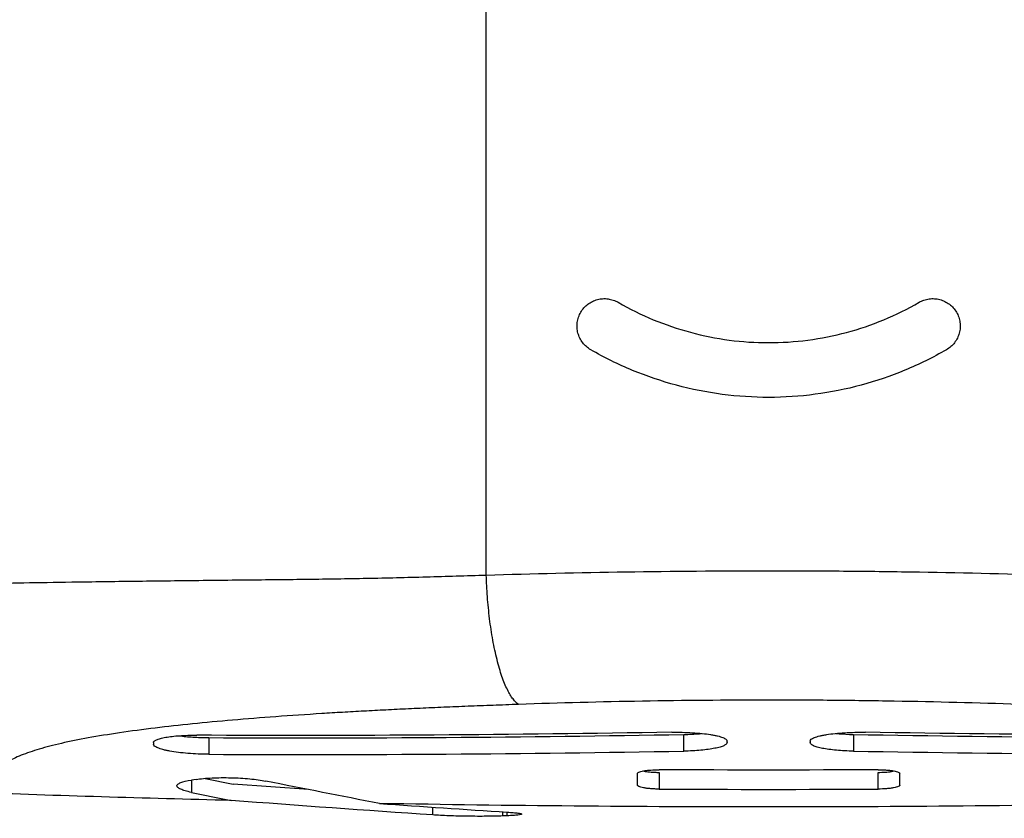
# Model space of a CAD drawing. Header units: millimetres. Extents: x 10 to 278, y 7 to 203.
# Tile 6 of 15: x 46 to 68, y 43 to 62. Entities that reach past the tile are written whole.
import ezdxf

# ---------------------------------------------------------------- set-up
doc = ezdxf.new("R2010")
doc.units = ezdxf.units.MM
doc.styles.add('SLDTEXTSTYLE1', font='TXT', dxfattribs={"width": 0.75})
doc.dimstyles.new('SLDDIMSTYLE0', dxfattribs={"dimtxt": 3.5, "dimasz": 3.302, "dimexe": 0, "dimexo": 0.0625, "dimgap": 0.875, "dimtad": 1, "dimlfac": 4, "dimrnd": 1e-09, "dimzin": 12, "dimdsep": 46, "dimtxsty": 'SLDTEXTSTYLE1', "dimsah": 1, "dimcen": 0.09, "dimadec": 0, "dimazin": 3, "dimtfac": 1, "dimtofl": 0, "dimtmove": 0, "dimatfit": 3, "dimfxl": 0, "dimfrac": 2, "dimtolj": 1, "dimtzin": 12, "dimarcsym": 0})

# ---------------------------------------------------------------- blocks, each defined once
blk = doc.blocks.new('_D')
at = {"color": 7, "linetype": 'Continuous', "lineweight": 0}
for p, q in [((37.028, 73.124), (37.028, 30.653)), ((88.316, 72.013), (88.316, 30.653)), ((88.316, 31.653), (37.028, 31.653))]:
    blk.add_line(p, q, dxfattribs=at)
at = {"color": 7, "linetype": 'Continuous', "lineweight": 18}
for points in [[(37.028, 31.653), (40.33, 31.145), (40.33, 32.161)], [(88.316, 31.653), (85.014, 32.161), (85.014, 31.145)]]:
    blk.add_solid(points, dxfattribs=at)
at = {"color": 7, "linetype": 'Continuous', "lineweight": 18, "insert": (60.394, 36.164), "char_height": 3.5, "attachment_point": 1, "style": 'SLDTEXTSTYLE1'}
blk.add_mtext('205', dxfattribs=at)

msp = doc.modelspace()

# ---------------------------------------------------------------- linework, layer by layer
at = {"color": 7, "linetype": 'Continuous', "lineweight": 25}
for p, q in [((56.2228, 48.9737), (56.2228, 106.7908)), ((49.8839, 45.261), (49.8839, 44.8801)), ((60.7339, 44.9534), (60.7339, 45.3342)), ((64.6097, 45.3342), (64.6097, 44.9534)), ((48.6218, 45.1468), (48.6218, 45.1113)), ((61.7218, 45.1474), (61.7218, 45.1829)), ((63.6218, 45.1829), (63.6218, 45.1474)), ((49.5949, 44.3083), (49.4888, 44.2925)), ((49.8041, 44.3291), (50.4415, 44.2003)), ((59.6718, 44.4423), (59.6718, 44.1778)), ((60.1718, 44.4676), (60.1718, 44.0868)), ((65.1718, 44.0868), (65.1718, 44.4676)), ((65.6718, 44.1778), (65.6718, 44.4423)), ((52.1666, 44.0757), (50.4415, 44.2003)), ((56.7013, 43.4775), (56.5953, 43.4732))]:
    msp.add_line(p, q, dxfattribs=at)
at = {"color": 1, "linetype": 'Continuous', "lineweight": 25}
for p, q in [((49.4888, 44.2925), (49.4888, 44.0119)), ((55.0043, 43.495), (55.0043, 43.6749)), ((56.5953, 43.568), (56.5953, 43.4732)), ((56.7013, 43.4775), (56.7013, 43.5608))]:
    msp.add_line(p, q, dxfattribs=at)
at = {"color": 7, "linetype": 'Continuous', "lineweight": 25}
for points, knots in [([(58.6093, 54.1185), (58.5737, 54.1391), (58.5406, 54.1628), (58.4795, 54.2163), (58.4511, 54.2465), (58.4012, 54.3116), (58.3796, 54.3462), (58.3433, 54.4196), (58.3286, 54.4587), (58.3074, 54.5379), (58.3008, 54.5783), (58.2954, 54.6609), (58.2969, 54.7023), (58.3078, 54.7835), (58.3173, 54.8239), (58.3442, 54.902), (58.3612, 54.9391), (58.4024, 55.0098), (58.4268, 55.0435), (58.481, 55.1047), (58.5108, 55.1323), (58.5759, 55.1819), (58.611, 55.2035), (58.6838, 55.2391), (58.722, 55.2534), (58.8012, 55.2744), (58.8413, 55.2809), (58.9221, 55.2861), (58.9634, 55.2847), (59.0442, 55.274), (59.0837, 55.2648), (59.1608, 55.2387), (59.1986, 55.2216), (59.2343, 55.201)], [0, 0, 0, 0, 0.0625, 0.0625, 0.125, 0.125, 0.1875, 0.1875, 0.25, 0.25, 0.3125, 0.3125, 0.375, 0.375, 0.4375, 0.4375, 0.5, 0.5, 0.5625, 0.5625, 0.625, 0.625, 0.6875, 0.6875, 0.75, 0.75, 0.8125, 0.8125, 0.875, 0.875, 0.9375, 0.9375, 1, 1, 1, 1]), ([(59.2343, 55.201), (59.4952, 55.0504), (59.7634, 54.9183), (60.314, 54.69), (60.5964, 54.5938), (61.1758, 54.438), (61.4747, 54.3783), (62.0708, 54.2997), (62.3694, 54.2801), (62.9679, 54.2798), (63.2678, 54.2991), (63.8687, 54.3782), (64.164, 54.4372), (64.7413, 54.592), (65.0239, 54.6879), (65.577, 54.9167), (65.8484, 55.0504), (66.1093, 55.201)], [0, 0, 0, 0, 0.125, 0.125, 0.25, 0.25, 0.375, 0.375, 0.5, 0.5, 0.625, 0.625, 0.75, 0.75, 0.875, 0.875, 1, 1, 1, 1]), ([(66.1093, 55.201), (66.145, 55.2217), (66.1821, 55.2384), (66.259, 55.2645), (66.2992, 55.274), (66.3801, 55.2847), (66.4206, 55.2861), (66.5016, 55.281), (66.5425, 55.2743), (66.6209, 55.2536), (66.6589, 55.2395), (66.7323, 55.2037), (66.7674, 55.1821), (66.8644, 55.1085), (66.9201, 55.0457), (66.9819, 54.9401), (66.9993, 54.9022), (67.0261, 54.8244), (67.0356, 54.7846), (67.0467, 54.7032), (67.0482, 54.6613), (67.043, 54.5795), (67.0364, 54.539), (67.0151, 54.459), (67.0006, 54.4204), (66.9645, 54.3471), (66.9426, 54.3118), (66.8926, 54.2467), (66.8648, 54.217), (66.8036, 54.1632), (66.7699, 54.1391), (66.7343, 54.1185)], [0, 0, 0, 0, 0.0625, 0.0625, 0.125, 0.125, 0.1875, 0.1875, 0.25, 0.25, 0.3125, 0.3125, 0.375, 0.375, 0.5, 0.5, 0.5625, 0.5625, 0.625, 0.625, 0.6875, 0.6875, 0.75, 0.75, 0.8125, 0.8125, 0.875, 0.875, 0.9375, 0.9375, 1, 1, 1, 1]), ([(66.7343, 54.1185), (66.4266, 53.9408), (66.1101, 53.7849), (65.46, 53.5152), (65.1264, 53.4015), (64.4415, 53.2171), (64.088, 53.1464), (63.3834, 53.0534), (63.0302, 53.0301), (62.3221, 53.0298), (61.9672, 53.0526), (61.2557, 53.1463), (60.9075, 53.216), (60.2253, 53.399), (59.8913, 53.5123), (59.2376, 53.7829), (58.9171, 53.9408), (58.6093, 54.1185)], [0, 0, 0, 0, 0.125, 0.125, 0.25, 0.25, 0.375, 0.375, 0.5, 0.5, 0.625, 0.625, 0.75, 0.75, 0.875, 0.875, 1, 1, 1, 1]), ([(56.2228, 48.9737), (57.2804, 49.0068), (58.3448, 49.0312), (60.4869, 49.0639), (61.5646, 49.0721), (63.1911, 49.0723), (63.7349, 49.0703), (64.5533, 49.0642), (64.8264, 49.0616), (65.3702, 49.0555), (65.6414, 49.0519), (66.9935, 49.0314), (68.0632, 49.0068), (69.1208, 48.9737)], [0, 0, 0, 0, 0.25, 0.25, 0.5, 0.5, 0.625, 0.625, 0.6875, 0.6875, 0.75, 0.75, 1, 1, 1, 1]), ([(41.0718, 48.5817), (41.0898, 48.5842), (41.1257, 48.5892), (41.1826, 48.5965), (41.2415, 48.6036), (41.3026, 48.6106), (41.3656, 48.6175), (41.4306, 48.6242), (41.4975, 48.6307), (41.5661, 48.6371), (41.6365, 48.6434), (41.7085, 48.6495), (41.7821, 48.6555), (41.8572, 48.6613), (41.9338, 48.667), (42.0118, 48.6725), (42.091, 48.6779), (42.1715, 48.6831), (42.2533, 48.6882), (42.3361, 48.6931), (42.42, 48.6979), (42.5049, 48.7026), (42.5907, 48.7071), (42.6774, 48.7114), (42.765, 48.7157), (42.8533, 48.7197), (42.9423, 48.7236), (43.032, 48.7274), (43.1223, 48.731), (43.2132, 48.7345), (43.5064, 48.7452), (44.0507, 48.7621), (44.923, 48.7834), (45.9239, 48.8029), (47.1048, 48.8212), (48.4494, 48.8386), (49.9346, 48.8562), (51.177, 48.8681), (52.1433, 48.8784), (52.817, 48.8884), (53.4939, 48.9006), (54.1734, 48.9152), (54.855, 48.9323), (55.5378, 48.9515), (55.9947, 48.9663), (56.2228, 48.9737)], [0, 0, 0, 0, 0.0097623, 0.0194785, 0.0291453, 0.0387597, 0.0483185, 0.0578188, 0.0672579, 0.0766331, 0.085942, 0.0951822, 0.1043514, 0.1134476, 0.1224688, 0.1314131, 0.1402788, 0.1490642, 0.157768, 0.1663887, 0.174925, 0.1833758, 0.1917401, 0.2000168, 0.2082051, 0.2163043, 0.2243136, 0.2322326, 0.240061, 0.2477996, 0.2554493, 0.313772, 0.3756566, 0.441174, 0.5102885, 0.5927249, 0.6746678, 0.7565557, 0.7916678, 0.826654, 0.8615269, 0.8962949, 0.9309625, 0.9655314, 1, 1, 1, 1]), ([(56.9626, 46.0195), (56.9208, 46.047), (56.8778, 46.0881), (56.7915, 46.2002), (56.7481, 46.2713), (56.6629, 46.4437), (56.6211, 46.545), (56.5415, 46.7749), (56.5036, 46.9036), (56.4337, 47.1825), (56.4018, 47.3328), (56.3452, 47.647), (56.3205, 47.8109), (56.2792, 48.1437), (56.2625, 48.3126), (56.237, 48.6471), (56.2282, 48.8128), (56.2228, 48.9737)], [0, 0, 0, 0, 0.125, 0.125, 0.25, 0.25, 0.375, 0.375, 0.5, 0.5, 0.625, 0.625, 0.75, 0.75, 0.875, 0.875, 1, 1, 1, 1]), ([(68.381, 46.0195), (67.4447, 46.0525), (66.4976, 46.077), (65.3007, 46.0975), (65.0606, 46.1011), (64.5792, 46.1072), (64.3375, 46.1098), (63.6131, 46.1159), (63.1317, 46.1179), (61.6918, 46.1177), (60.7378, 46.1095), (58.8414, 46.0769), (57.899, 46.0525), (56.9626, 46.0195)], [0, 0, 0, 0, 0.25, 0.25, 0.3125, 0.3125, 0.375, 0.375, 0.5, 0.5, 0.75, 0.75, 1, 1, 1, 1]), ([(56.9626, 46.0195), (56.8643, 46.016), (56.6689, 46.0091), (56.3781, 45.9983), (56.091, 45.9874), (55.8077, 45.9763), (55.5282, 45.9649), (55.2525, 45.9534), (54.9806, 45.9416), (54.7124, 45.9296), (54.448, 45.9174), (54.1874, 45.9049), (53.9306, 45.8922), (53.6775, 45.8792), (53.4282, 45.866), (53.1827, 45.8525), (52.941, 45.8387), (52.7031, 45.8247), (52.1888, 45.7933), (51.4201, 45.7415), (50.4324, 45.663), (49.513, 45.5768), (48.6474, 45.4807), (47.8471, 45.3748), (47.1278, 45.2583), (46.512, 45.1339), (46, 45.0008), (45.5849, 44.8572), (45.3364, 44.7406), (45.1922, 44.6569), (45.1209, 44.6108), (45.0571, 44.5644), (45.0009, 44.5177), (44.9523, 44.4707), (44.9108, 44.4234), (44.8896, 44.3916), (44.8789, 44.3757)], [0, 0, 0, 0, 0.0174442, 0.0347081, 0.0517929, 0.0687002, 0.0854316, 0.1019886, 0.118373, 0.1345862, 0.1506302, 0.1665068, 0.1822176, 0.1977648, 0.2131503, 0.2283761, 0.2434444, 0.2583572, 0.2731169, 0.3407077, 0.4061209, 0.4696293, 0.5315313, 0.5953659, 0.6563414, 0.7149743, 0.7718454, 0.8278026, 0.8856263, 0.9022, 0.9186771, 0.9350685, 0.9513852, 0.9676385, 0.9838396, 1, 1, 1, 1]), ([(48.6218, 45.1468), (48.6218, 45.1588), (48.6279, 45.1704), (48.6519, 45.193), (48.6699, 45.204), (48.7177, 45.2251), (48.747, 45.235), (48.8163, 45.2534), (48.8566, 45.2621), (48.9466, 45.2776), (48.9957, 45.2845), (49.1021, 45.2964), (49.16, 45.3015), (49.2807, 45.3095), (49.3434, 45.3124), (49.4735, 45.3161), (49.5412, 45.3169), (49.6097, 45.3166)], [0, 0, 0, 0, 0.125, 0.125, 0.25, 0.25, 0.375, 0.375, 0.5, 0.5, 0.625, 0.625, 0.75, 0.75, 0.875, 0.875, 1, 1, 1, 1]), ([(49.2077, 45.3031), (49.3101, 45.2916), (49.5229, 45.2677), (49.7606, 45.2633), (49.8839, 45.261)], [0, 0, 0, 0, 0.4813091, 1, 1, 1, 1]), ([(60.4597, 45.3838), (60.5398, 45.3852), (60.6195, 45.3851), (60.7782, 45.3819), (60.858, 45.3788), (61.01, 45.3698), (61.0828, 45.364), (61.2221, 45.3496), (61.287, 45.3412), (61.3755, 45.327), (61.4036, 45.3221), (61.457, 45.3115), (61.4823, 45.306), (61.5523, 45.2889), (61.5918, 45.2768), (61.6401, 45.2576), (61.6545, 45.251), (61.6789, 45.2377), (61.6891, 45.231), (61.7135, 45.2107), (61.7218, 45.1969), (61.7218, 45.1829)], [0, 0, 0, 0, 0.125, 0.125, 0.25, 0.25, 0.375, 0.375, 0.5, 0.5, 0.5625, 0.5625, 0.625, 0.625, 0.75, 0.75, 0.8125, 0.8125, 0.875, 0.875, 1, 1, 1, 1]), ([(60.7339, 45.3342), (60.8615, 45.3371), (61.0077, 45.3405), (61.1219, 45.3553), (61.1364, 45.3571)], [0, 0, 0, 0, 0.8728784, 1, 1, 1, 1]), ([(63.6218, 45.1829), (63.6218, 45.1969), (63.6301, 45.2107), (63.6628, 45.2378), (63.6876, 45.2513), (63.752, 45.2768), (63.7914, 45.2889), (63.8615, 45.306), (63.8868, 45.3116), (63.9402, 45.3221), (63.9683, 45.3271), (64.0567, 45.3412), (64.1216, 45.3496), (64.2608, 45.364), (64.3336, 45.3698), (64.4855, 45.3788), (64.5653, 45.3819), (64.7241, 45.3851), (64.8038, 45.3852), (64.8839, 45.3838)], [0, 0, 0, 0, 0.125, 0.125, 0.25, 0.25, 0.375, 0.375, 0.4375, 0.4375, 0.5, 0.5, 0.625, 0.625, 0.75, 0.75, 0.875, 0.875, 1, 1, 1, 1]), ([(64.2066, 45.357), (64.3072, 45.3486), (64.4365, 45.3378), (64.5782, 45.3348), (64.6097, 45.3342)], [0, 0, 0, 0, 0.7778023, 1, 1, 1, 1]), ([(49.8839, 44.8801), (49.8037, 44.8805), (49.7239, 44.8823), (49.5651, 44.8891), (49.4853, 44.894), (49.3333, 44.9065), (49.2605, 44.9141), (49.1214, 44.9318), (49.0565, 44.9419), (48.9681, 44.9582), (48.94, 44.9639), (48.8867, 44.9758), (48.8614, 44.982), (48.7914, 45.0008), (48.752, 45.0139), (48.7036, 45.0344), (48.6893, 45.0413), (48.6648, 45.0553), (48.6546, 45.0623), (48.6302, 45.0832), (48.6218, 45.0972), (48.6218, 45.1113)], [0, 0, 0, 0, 0.125, 0.125, 0.25, 0.25, 0.375, 0.375, 0.5, 0.5, 0.5625, 0.5625, 0.625, 0.625, 0.75, 0.75, 0.8125, 0.8125, 0.875, 0.875, 1, 1, 1, 1]), ([(61.7218, 45.1474), (61.7218, 45.1354), (61.7157, 45.1236), (61.6917, 45.1004), (61.6737, 45.0889), (61.6258, 45.0665), (61.5965, 45.0559), (61.5273, 45.0357), (61.487, 45.026), (61.397, 45.0082), (61.348, 45.0001), (61.2416, 44.9856), (61.1838, 44.9791), (61.063, 44.9682), (61.0003, 44.9637), (60.8703, 44.957), (60.8025, 44.9546), (60.7339, 44.9534)], [0, 0, 0, 0, 0.125, 0.125, 0.25, 0.25, 0.375, 0.375, 0.5, 0.5, 0.625, 0.625, 0.75, 0.75, 0.875, 0.875, 1, 1, 1, 1]), ([(64.6097, 44.9534), (64.5412, 44.9546), (64.4745, 44.9569), (64.3447, 44.9636), (64.2811, 44.9681), (64.16, 44.979), (64.1032, 44.9854), (63.9967, 44.9999), (63.9467, 45.0082), (63.857, 45.0259), (63.8172, 45.0354), (63.7477, 45.0557), (63.7178, 45.0665), (63.6702, 45.0887), (63.6523, 45.1001), (63.628, 45.1234), (63.6218, 45.1354), (63.6218, 45.1474)], [0, 0, 0, 0, 0.125, 0.125, 0.25, 0.25, 0.375, 0.375, 0.5, 0.5, 0.625, 0.625, 0.75, 0.75, 0.875, 0.875, 1, 1, 1, 1]), ([(59.6718, 44.4423), (59.6718, 44.4481), (59.675, 44.4537), (59.6875, 44.4648), (59.697, 44.4703), (59.7217, 44.4808), (59.7369, 44.4858), (59.7728, 44.4951), (59.7938, 44.4995), (59.8398, 44.5075), (59.8648, 44.511), (59.9194, 44.5172), (59.9486, 44.5198), (60.0392, 44.526), (60.1053, 44.528), (60.1718, 44.5277)], [0, 0, 0, 0, 0.125, 0.125, 0.25, 0.25, 0.375, 0.375, 0.5, 0.5, 0.625, 0.625, 0.75, 0.75, 1, 1, 1, 1]), ([(65.1718, 44.5277), (65.2051, 44.5278), (65.2378, 44.5274), (65.3021, 44.5255), (65.334, 44.5239), (65.3948, 44.5198), (65.4235, 44.5172), (65.478, 44.5111), (65.5036, 44.5075), (65.5725, 44.4957), (65.6094, 44.486), (65.6588, 44.4652), (65.6718, 44.4538), (65.6718, 44.4423)], [0, 0, 0, 0, 0.125, 0.125, 0.25, 0.25, 0.375, 0.375, 0.5, 0.5, 0.75, 0.75, 1, 1, 1, 1]), ([(49.5949, 44.3083), (49.6473, 44.3162), (49.704, 44.3229), (49.8258, 44.3341), (49.8917, 44.3386), (50.0281, 44.345), (50.0983, 44.347), (50.2429, 44.3484), (50.3177, 44.3478), (50.4647, 44.3442), (50.5378, 44.3411), (50.6833, 44.3324), (50.754, 44.3269), (50.8891, 44.3138), (50.9545, 44.3061), (51.077, 44.2887), (51.1337, 44.2792), (51.1859, 44.2688)], [0, 0, 0, 0, 0.125, 0.125, 0.25, 0.25, 0.375, 0.375, 0.5, 0.5, 0.625, 0.625, 0.75, 0.75, 0.875, 0.875, 1, 1, 1, 1]), ([(59.8002, 44.4997), (59.8357, 44.4932), (59.9112, 44.4796), (60.0473, 44.4697), (60.1377, 44.4682), (60.1718, 44.4676)], [0, 0, 0, 0, 0.3564997, 0.7569387, 1, 1, 1, 1]), ([(65.1718, 44.4676), (65.227, 44.4689), (65.3374, 44.4715), (65.4668, 44.484), (65.5201, 44.4956), (65.5384, 44.4996)], [0, 0, 0, 0, 0.3966846, 0.7932656, 1, 1, 1, 1]), ([(49.4888, 44.0119), (49.4362, 44.0226), (49.3897, 44.0339), (49.3083, 44.0576), (49.2732, 44.0701), (49.2168, 44.0956), (49.1956, 44.1085), (49.1668, 44.1346), (49.1594, 44.1479), (49.1592, 44.1737), (49.1662, 44.1863), (49.1946, 44.2111), (49.216, 44.2231), (49.2997, 44.2566), (49.383, 44.2766), (49.4888, 44.2925)], [0, 0, 0, 0, 0.125, 0.125, 0.25, 0.25, 0.375, 0.375, 0.5, 0.5, 0.625, 0.625, 0.75, 0.75, 1, 1, 1, 1]), ([(60.1718, 44.0868), (60.1385, 44.087), (60.1058, 44.0878), (60.0415, 44.0904), (60.0096, 44.0923), (59.9488, 44.0971), (59.92, 44.1), (59.8656, 44.1067), (59.84, 44.1106), (59.7711, 44.1232), (59.7342, 44.1333), (59.6849, 44.1547), (59.6718, 44.1662), (59.6718, 44.1778)], [0, 0, 0, 0, 0.125, 0.125, 0.25, 0.25, 0.375, 0.375, 0.5, 0.5, 0.75, 0.75, 1, 1, 1, 1]), ([(65.6718, 44.1778), (65.6718, 44.172), (65.6686, 44.1663), (65.6561, 44.155), (65.6467, 44.1494), (65.6219, 44.1386), (65.6067, 44.1335), (65.5708, 44.1237), (65.5498, 44.1191), (65.5039, 44.1106), (65.4788, 44.1068), (65.4243, 44.1), (65.395, 44.0971), (65.3045, 44.0899), (65.2384, 44.0872), (65.1718, 44.0868)], [0, 0, 0, 0, 0.125, 0.125, 0.25, 0.25, 0.375, 0.375, 0.5, 0.5, 0.625, 0.625, 0.75, 0.75, 1, 1, 1, 1]), ([(56.5953, 43.4732), (56.5427, 43.4711), (56.4859, 43.4693), (56.3641, 43.4666), (56.2983, 43.4656), (56.1621, 43.4644), (56.092, 43.4642), (55.9478, 43.4646), (55.8733, 43.4652), (55.7266, 43.4672), (55.6536, 43.4686), (55.5086, 43.4721), (55.4376, 43.4743), (55.3023, 43.4792), (55.237, 43.482), (55.1138, 43.4881), (55.0567, 43.4914), (55.0043, 43.495)], [0, 0, 0, 0, 0.125, 0.125, 0.25, 0.25, 0.375, 0.375, 0.5, 0.5, 0.625, 0.625, 0.75, 0.75, 0.875, 0.875, 1, 1, 1, 1]), ([(56.7013, 43.5608), (56.7538, 43.5575), (56.8003, 43.5539), (56.8818, 43.5466), (56.917, 43.5428), (56.9734, 43.535), (56.9946, 43.5311), (57.0234, 43.5232), (57.0308, 43.5192), (57.0309, 43.5115), (57.0238, 43.5078), (56.9951, 43.5005), (56.9736, 43.497), (56.9177, 43.4906), (56.883, 43.4876), (56.8007, 43.482), (56.7539, 43.4796), (56.7013, 43.4775)], [0, 0, 0, 0, 0.125, 0.125, 0.25, 0.25, 0.375, 0.375, 0.5, 0.5, 0.625, 0.625, 0.75, 0.75, 0.875, 0.875, 1, 1, 1, 1])]:
    msp.add_open_spline(points, degree=3, knots=knots, dxfattribs=at)
for points in [[(60.4597, 45.3838), (56.8433, 45.3217), (53.2266, 45.2993), (49.6097, 45.3166)], [(49.8839, 45.261), (53.5008, 45.2456), (57.1175, 45.2701), (60.7339, 45.3342)], [(64.6097, 45.3342), (68.2261, 45.2701), (71.8428, 45.2456), (75.4597, 45.261)], [(75.7339, 45.3166), (72.117, 45.2993), (68.5003, 45.3217), (64.8839, 45.3838)], [(49.8839, 44.8801), (53.5008, 44.8648), (57.1175, 44.8893), (60.7339, 44.9534)], [(64.6097, 44.9534), (68.2261, 44.8893), (71.8428, 44.8648), (75.4597, 44.8801)], [(65.1718, 44.5277), (63.5051, 44.5192), (61.8385, 44.5192), (60.1718, 44.5277)], [(53.7853, 43.7569), (52.9186, 43.9253), (52.0521, 44.0959), (51.1859, 44.2688)], [(60.1718, 44.0868), (61.8385, 44.0784), (63.5051, 44.0784), (65.1718, 44.0868)], [(50.3993, 43.8279), (48.4241, 43.876), (46.449, 43.9357), (44.4738, 44.0071)], [(49.4888, 44.0119), (49.7923, 43.9503), (50.0958, 43.889), (50.3993, 43.8279)], [(55.0043, 43.495), (53.469, 43.5989), (51.934, 43.7099), (50.3993, 43.828)], [(71.5583, 43.7569), (68.5961, 43.7047), (62.6718, 43.6525), (56.7475, 43.7047), (53.7853, 43.7569)], [(53.7853, 43.7569), (54.7572, 43.6887), (55.7292, 43.6234), (56.7013, 43.5608)]]:
    msp.add_open_spline(points, degree=3, dxfattribs=at)

# ---------------------------------------------------------------- dimensions: what is measured, and where the dimension line sits
at = {"color": 7, "linetype": 'Continuous', "lineweight": 18}
dim = msp.add_linear_dim(base=(37.0281, 31.6527), p1=(88.3155, 73.0128), p2=(37.0281, 74.1235), text='205', dimstyle='SLDDIMSTYLE0', dxfattribs=at)
dim.commit()
dim.dimension.update_dxf_attribs({"geometry": '_D', "text_midpoint": (64.2734, 31.6527), "dimtype": 160})

doc.saveas('drawing.dxf')
